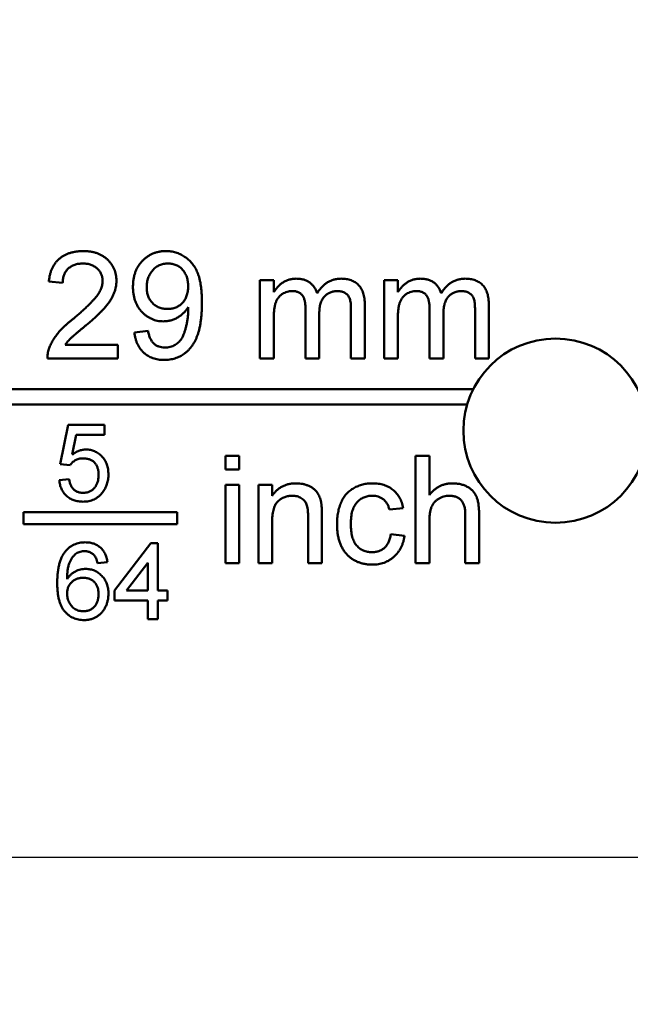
# Model space of a CAD drawing. Header units: millimetres. Extents: x 0 to 2100, y 0 to 1485.
# Tile 7 of 40: x 735 to 768, y 312 to 365. Entities that reach past the tile are written whole.
import ezdxf

# ---------------------------------------------------------------- set-up
doc = ezdxf.new("R2010")
doc.units = ezdxf.units.MM
doc.header["$LTSCALE"] = 5
doc.layers.add('Bemaßung (ISO)', color=7, linetype='Continuous', lineweight=25)
doc.layers.add('Sichtbar (ISO)', color=7, linetype='Continuous', lineweight=50)
doc.styles.add('Notiztext (DIN)', font='isocpeur.ttf')
doc.dimstyles.new('Standard (DIN)', dxfattribs={"dimscale": 5, "dimtxt": 3.5, "dimasz": 2.5, "dimexe": 3.175, "dimexo": 0.8, "dimgap": 0.8, "dimtad": 1, "dimrnd": 1e-08, "dimzin": 0, "dimtxsty": 'Notiztext (DIN)', "dimcen": 0.09, "dimdle": 10, "dimclrd": 256, "dimclre": 256, "dimclrt": 256, "dimadec": 0, "dimazin": 0, "dimtfac": 1, "dimtmove": 0, "dimatfit": 3, "dimfxl": 1, "dimtolj": 1, "dimtzin": 0, "dimlwd": -1, "dimlwe": -1, "dimarcsym": 0})

# ---------------------------------------------------------------- blocks, each defined once
blk = doc.blocks.new('*D22')
at = {"layer": 'Bemaßung (ISO)'}
for p, q in [((824.028, 498.153), (560.693, 498.153)), ((576.568, 485.653), (576.568, 332.32)), ((824.862, 319.82), (560.693, 319.82))]:
    blk.add_line(p, q, dxfattribs=at)
for points in [[(574.485, 485.653), (578.652, 485.653), (576.568, 498.153)], [(574.485, 332.32), (578.652, 332.32), (576.568, 319.82)]]:
    blk.add_solid(points, dxfattribs=at)
at = {"layer": 'Defpoints', "color": 0}
for p in [(828.028, 498.153), (576.568, 319.82), (828.862, 319.82)]:
    blk.add_point(p, dxfattribs=at)
at = {"layer": 'Bemaßung (ISO)', "insert": (551.568, 378.799), "char_height": 17.5, "attachment_point": 1, "rotation": 90, "style": 'Notiztext (DIN)'}
blk.add_mtext('\\A1;107,00', dxfattribs=at)
blk = doc.blocks.new('*D23')
at = {"layer": 'Bemaßung (ISO)'}
for p, q in [((638.028, 469.986), (638.028, 128.431)), ((853.028, 469.153), (853.028, 128.431)), ((650.528, 144.306), (840.528, 144.306))]:
    blk.add_line(p, q, dxfattribs=at)
for points in [[(650.528, 146.389), (650.528, 142.223), (638.028, 144.306)], [(840.528, 146.389), (840.528, 142.223), (853.028, 144.306)]]:
    blk.add_solid(points, dxfattribs=at)
at = {"layer": 'Defpoints', "color": 0}
for p in [(638.028, 473.986), (853.028, 473.153), (853.028, 144.306)]:
    blk.add_point(p, dxfattribs=at)
at = {"layer": 'Bemaßung (ISO)', "insert": (715.341, 169.306), "char_height": 17.5, "attachment_point": 1, "style": 'Notiztext (DIN)'}
blk.add_mtext('\\A1;129,00', dxfattribs=at)

msp = doc.modelspace()

# ---------------------------------------------------------------- linework, layer by layer
at = {"layer": 'Sichtbar (ISO)'}
for p, q in [((737.649, 351.016), (736.901, 351.091)), ((748.353, 351.166), (749.101, 351.166)), ((748.353, 346.903), (748.353, 351.166)), ((749.101, 351.166), (749.101, 350.501)), ((755.083, 351.166), (755.831, 351.166)), ((755.083, 346.903), (755.083, 351.166)), ((755.831, 351.166), (755.831, 350.501)), ((750.821, 346.903), (750.821, 349.622)), ((754.036, 349.815), (754.036, 346.903)), ((757.551, 346.903), (757.551, 349.622)), ((760.767, 349.815), (760.767, 346.903)), ((749.101, 349.074), (749.101, 346.903)), ((751.569, 349.335), (751.569, 346.903)), ((753.289, 346.903), (753.289, 349.539)), ((755.831, 349.074), (755.831, 346.903)), ((758.299, 349.335), (758.299, 346.903)), ((760.019, 346.903), (760.019, 349.539)), ((741.538, 348.324), (742.286, 348.399)), ((737.787, 347.651), (740.64, 347.651)), ((740.64, 347.651), (740.64, 346.903)), ((740.64, 346.903), (736.826, 346.903)), ((749.101, 346.903), (748.353, 346.903)), ((751.569, 346.903), (750.821, 346.903)), ((754.036, 346.903), (753.289, 346.903)), ((755.831, 346.903), (755.083, 346.903)), ((758.299, 346.903), (757.551, 346.903)), ((760.767, 346.903), (760.019, 346.903)), ((759.918, 345.236), (663.445, 345.236)), ((663.445, 344.403), (759.588, 344.403)), ((737.515, 341.162), (737.943, 343.299)), ((737.943, 343.299), (739.919, 343.299)), ((739.919, 343.299), (739.919, 342.765)), ((738.379, 342.765), (738.167, 341.686)), ((739.919, 342.765), (738.379, 342.765)), ((746.475, 341.624), (747.223, 341.624)), ((746.475, 340.876), (746.475, 341.624)), ((747.223, 341.624), (747.223, 340.876)), ((756.796, 341.624), (757.543, 341.624)), ((756.796, 335.791), (756.796, 341.624)), ((757.543, 341.624), (757.543, 339.494)), ((738.05, 341.109), (737.515, 341.162)), ((747.223, 340.876), (746.475, 340.876)), ((737.462, 340.308), (737.996, 340.361)), ((746.475, 340.054), (747.223, 340.054)), ((746.475, 335.791), (746.475, 340.054)), ((747.223, 340.054), (747.223, 335.791)), ((748.27, 340.054), (749.018, 340.054)), ((748.27, 335.791), (748.27, 340.054)), ((749.018, 340.054), (749.018, 339.459)), ((735.528, 338.571), (735.528, 337.904)), ((743.862, 338.571), (735.528, 338.571)), ((743.862, 337.904), (743.862, 338.571)), ((751.71, 338.399), (751.71, 335.791)), ((756.123, 338.782), (755.375, 338.708)), ((759.488, 335.791), (759.488, 338.44)), ((760.236, 338.478), (760.236, 335.791)), ((735.528, 337.904), (743.862, 337.904)), ((749.018, 338.076), (749.018, 335.791)), ((750.962, 335.791), (750.962, 338.336)), ((757.543, 338.078), (757.543, 335.791)), ((755.449, 337.361), (756.197, 337.287)), ((740.453, 334.308), (742.43, 336.872)), ((742.43, 336.872), (742.804, 336.872)), ((742.804, 336.872), (742.804, 334.308)), ((740.08, 335.857), (739.545, 335.804)), ((742.27, 335.809), (741.113, 334.308)), ((742.27, 334.308), (742.27, 335.809)), ((747.223, 335.791), (746.475, 335.791)), ((749.018, 335.791), (748.27, 335.791)), ((751.71, 335.791), (750.962, 335.791)), ((757.543, 335.791), (756.796, 335.791)), ((760.236, 335.791), (759.488, 335.791)), ((740.453, 333.774), (740.453, 334.308)), ((741.113, 334.308), (742.27, 334.308)), ((742.804, 334.308), (743.338, 334.308)), ((743.338, 334.308), (743.338, 333.774)), ((742.27, 333.774), (740.453, 333.774)), ((742.27, 332.759), (742.27, 333.774)), ((742.804, 333.774), (742.804, 332.759)), ((743.338, 333.774), (742.804, 333.774)), ((742.804, 332.759), (742.27, 332.759))]:
    msp.add_line(p, q, dxfattribs=at)
msp.add_circle((764.384, 342.99), 5, dxfattribs=at)
for points, knots in [([(736.901, 351.091), (736.909, 351.156), (736.924, 351.283), (736.961, 351.467), (737.013, 351.637), (737.075, 351.798), (737.153, 351.945), (737.241, 352.082), (737.345, 352.205), (737.46, 352.317), (737.588, 352.416), (737.726, 352.502), (737.875, 352.574), (738.034, 352.634), (738.204, 352.68), (738.383, 352.712), (738.574, 352.732), (738.704, 352.735), (738.771, 352.736)], [0, 0, 0, 0, 0.070675, 0.137493, 0.201473, 0.262869, 0.32255, 0.380737, 0.43822, 0.495487, 0.553484, 0.611346, 0.670644, 0.731587, 0.794183, 0.859445, 0.928208, 1, 1, 1, 1]), ([(738.771, 352.736), (738.838, 352.735), (738.97, 352.733), (739.161, 352.71), (739.342, 352.674), (739.512, 352.624), (739.672, 352.558), (739.82, 352.478), (739.958, 352.385), (740.083, 352.276), (740.196, 352.157), (740.295, 352.031), (740.378, 351.897), (740.448, 351.757), (740.501, 351.609), (740.537, 351.454), (740.562, 351.292), (740.565, 351.182), (740.566, 351.126)], [0, 0, 0, 0, 0.074712, 0.145539, 0.213339, 0.278615, 0.342094, 0.40389, 0.465063, 0.526577, 0.587328, 0.64638, 0.704345, 0.761672, 0.819418, 0.878039, 0.937796, 1, 1, 1, 1]), ([(741.463, 350.8), (741.465, 350.871), (741.468, 351.01), (741.491, 351.213), (741.53, 351.405), (741.587, 351.586), (741.658, 351.758), (741.747, 351.918), (741.851, 352.068), (741.97, 352.205), (742.101, 352.329), (742.241, 352.44), (742.39, 352.53), (742.547, 352.606), (742.711, 352.665), (742.884, 352.707), (743.065, 352.732), (743.188, 352.735), (743.251, 352.736)], [0, 0, 0, 0, 0.071979, 0.140804, 0.206995, 0.270744, 0.333277, 0.394655, 0.456267, 0.517908, 0.579409, 0.639096, 0.697997, 0.756327, 0.815078, 0.874889, 0.936313, 1, 1, 1, 1]), ([(743.251, 352.736), (743.296, 352.735), (743.387, 352.733), (743.522, 352.719), (743.654, 352.694), (743.783, 352.662), (743.908, 352.618), (744.031, 352.567), (744.15, 352.505), (744.266, 352.433), (744.379, 352.355), (744.482, 352.265), (744.581, 352.169), (744.673, 352.065), (744.755, 351.951), (744.833, 351.831), (744.903, 351.702), (744.967, 351.564), (745.023, 351.414), (745.071, 351.249), (745.111, 351.069), (745.145, 350.873), (745.17, 350.661), (745.189, 350.434), (745.201, 350.191), (745.202, 350.024), (745.202, 349.938)], [0, 0, 0, 0, 0.035445, 0.070454, 0.105253, 0.13962, 0.173899, 0.20809, 0.242894, 0.27836, 0.313979, 0.349414, 0.384957, 0.420788, 0.457184, 0.494223, 0.53216, 0.571176, 0.612283, 0.656452, 0.704269, 0.755887, 0.811093, 0.870031, 0.933081, 1, 1, 1, 1]), ([(738.754, 352.063), (738.714, 352.062), (738.634, 352.06), (738.518, 352.047), (738.408, 352.027), (738.304, 351.996), (738.207, 351.957), (738.116, 351.908), (738.03, 351.852), (737.952, 351.787), (737.881, 351.714), (737.819, 351.634), (737.768, 351.547), (737.725, 351.454), (737.691, 351.354), (737.666, 351.247), (737.653, 351.134), (737.65, 351.056), (737.649, 351.016)], [0, 0, 0, 0, 0.0706965, 0.1383582, 0.2033699, 0.2657002, 0.3272559, 0.3865123, 0.4458583, 0.5051731, 0.5637798, 0.6223431, 0.6808236, 0.7397952, 0.8008012, 0.8642395, 0.9306311, 1, 1, 1, 1]), ([(739.818, 351.119), (739.817, 351.152), (739.815, 351.216), (739.8, 351.31), (739.779, 351.401), (739.745, 351.486), (739.705, 351.569), (739.653, 351.647), (739.593, 351.722), (739.524, 351.791), (739.449, 351.856), (739.365, 351.91), (739.277, 351.959), (739.184, 351.998), (739.084, 352.026), (738.979, 352.047), (738.868, 352.06), (738.793, 352.062), (738.754, 352.063)], [0, 0, 0, 0, 0.061762, 0.121174, 0.179421, 0.236843, 0.294322, 0.353191, 0.412721, 0.474522, 0.537057, 0.599591, 0.662367, 0.725246, 0.790316, 0.857724, 0.927232, 1, 1, 1, 1]), ([(743.365, 352.063), (743.324, 352.062), (743.244, 352.059), (743.126, 352.044), (743.013, 352.014), (742.907, 351.974), (742.804, 351.924), (742.709, 351.859), (742.619, 351.786), (742.535, 351.701), (742.459, 351.607), (742.392, 351.507), (742.336, 351.399), (742.291, 351.284), (742.254, 351.163), (742.229, 351.035), (742.213, 350.9), (742.212, 350.807), (742.211, 350.76)], [0, 0, 0, 0, 0.0629478, 0.1240074, 0.1828326, 0.2410049, 0.2991187, 0.3574142, 0.4169905, 0.4783897, 0.5401151, 0.6018986, 0.6640381, 0.7271992, 0.7916111, 0.8581992, 0.9275026, 1, 1, 1, 1]), ([(744.454, 350.816), (744.454, 350.863), (744.452, 350.954), (744.438, 351.087), (744.415, 351.212), (744.382, 351.33), (744.338, 351.44), (744.287, 351.544), (744.225, 351.64), (744.155, 351.728), (744.077, 351.807), (743.993, 351.875), (743.903, 351.934), (743.806, 351.981), (743.705, 352.019), (743.597, 352.044), (743.483, 352.061), (743.405, 352.063), (743.365, 352.063)], [0, 0, 0, 0, 0.075226, 0.146422, 0.214623, 0.279686, 0.342978, 0.404621, 0.465794, 0.52597, 0.585781, 0.643221, 0.700742, 0.757905, 0.815984, 0.874641, 0.936044, 1, 1, 1, 1]), ([(749.101, 350.501), (749.133, 350.555), (749.198, 350.661), (749.319, 350.803), (749.453, 350.93), (749.601, 351.041), (749.764, 351.13), (749.939, 351.195), (750.125, 351.233), (750.253, 351.238), (750.318, 351.241)], [0, 0, 0, 0, 0.1266046, 0.2497905, 0.3725244, 0.4960148, 0.6198314, 0.7439657, 0.869195, 1, 1, 1, 1]), ([(750.318, 351.241), (750.389, 351.238), (750.526, 351.234), (750.721, 351.194), (750.896, 351.128), (751.051, 351.036), (751.184, 350.92), (751.298, 350.784), (751.389, 350.625), (751.43, 350.509), (751.452, 350.449)], [0, 0, 0, 0, 0.142825, 0.274789, 0.39801, 0.517438, 0.634604, 0.751949, 0.87301, 1, 1, 1, 1]), ([(751.452, 350.449), (751.493, 350.512), (751.573, 350.635), (751.714, 350.795), (751.861, 350.934), (752.019, 351.046), (752.187, 351.134), (752.365, 351.196), (752.552, 351.233), (752.679, 351.238), (752.744, 351.241)], [0, 0, 0, 0, 0.1423153, 0.2758894, 0.4024548, 0.5233629, 0.6412279, 0.7590241, 0.8775424, 1, 1, 1, 1]), ([(752.744, 351.241), (752.794, 351.239), (752.892, 351.237), (753.035, 351.22), (753.169, 351.194), (753.294, 351.155), (753.41, 351.106), (753.517, 351.047), (753.615, 350.975), (753.703, 350.892), (753.782, 350.798), (753.852, 350.693), (753.909, 350.574), (753.955, 350.445), (753.993, 350.304), (754.017, 350.151), (754.035, 349.987), (754.036, 349.873), (754.036, 349.815)], [0, 0, 0, 0, 0.068493, 0.133645, 0.195347, 0.254248, 0.311304, 0.366649, 0.421299, 0.475729, 0.531092, 0.588188, 0.64727, 0.709369, 0.775261, 0.845213, 0.920389, 1, 1, 1, 1]), ([(755.831, 350.501), (755.864, 350.555), (755.929, 350.661), (756.05, 350.803), (756.183, 350.93), (756.332, 351.041), (756.494, 351.13), (756.67, 351.195), (756.856, 351.233), (756.984, 351.238), (757.049, 351.241)], [0, 0, 0, 0, 0.126605, 0.249791, 0.372524, 0.496015, 0.619831, 0.743966, 0.869195, 1, 1, 1, 1]), ([(757.049, 351.241), (757.12, 351.238), (757.257, 351.234), (757.452, 351.194), (757.627, 351.128), (757.782, 351.036), (757.915, 350.92), (758.029, 350.784), (758.12, 350.625), (758.161, 350.509), (758.182, 350.449)], [0, 0, 0, 0, 0.142825, 0.274789, 0.39801, 0.517438, 0.634604, 0.751949, 0.87301, 1, 1, 1, 1]), ([(758.182, 350.449), (758.224, 350.512), (758.304, 350.635), (758.445, 350.795), (758.592, 350.934), (758.75, 351.046), (758.918, 351.134), (759.095, 351.196), (759.282, 351.233), (759.41, 351.238), (759.475, 351.241)], [0, 0, 0, 0, 0.142315, 0.275889, 0.402455, 0.523363, 0.641228, 0.759024, 0.877542, 1, 1, 1, 1]), ([(759.475, 351.241), (759.525, 351.239), (759.623, 351.237), (759.766, 351.22), (759.9, 351.194), (760.025, 351.155), (760.141, 351.106), (760.248, 351.047), (760.346, 350.975), (760.434, 350.892), (760.513, 350.798), (760.582, 350.693), (760.639, 350.574), (760.686, 350.445), (760.724, 350.304), (760.748, 350.151), (760.765, 349.987), (760.767, 349.873), (760.767, 349.815)], [0, 0, 0, 0, 0.0684927, 0.1336449, 0.1953466, 0.2542475, 0.3113035, 0.3666491, 0.4212986, 0.4757287, 0.5310921, 0.5881876, 0.6472698, 0.7093694, 0.7752605, 0.845213, 0.9203888, 1, 1, 1, 1]), ([(738.25, 349.085), (738.325, 349.148), (738.469, 349.269), (738.673, 349.45), (738.86, 349.618), (739.025, 349.775), (739.172, 349.921), (739.299, 350.056), (739.409, 350.178), (739.499, 350.292), (739.576, 350.4), (739.64, 350.505), (739.694, 350.61), (739.739, 350.713), (739.775, 350.816), (739.799, 350.918), (739.815, 351.019), (739.817, 351.086), (739.818, 351.119)], [0, 0, 0, 0, 0.11141, 0.214526, 0.309417, 0.396087, 0.474284, 0.544374, 0.60642, 0.660582, 0.709794, 0.756451, 0.800767, 0.843168, 0.884295, 0.923885, 0.962359, 1, 1, 1, 1]), ([(740.566, 351.126), (740.564, 351.068), (740.561, 350.953), (740.536, 350.78), (740.493, 350.609), (740.436, 350.438), (740.358, 350.266), (740.259, 350.091), (740.137, 349.912), (740.02, 349.759), (739.911, 349.632), (739.814, 349.527), (739.702, 349.415), (739.579, 349.293), (739.44, 349.165), (739.289, 349.027), (739.122, 348.882), (739.007, 348.784), (738.947, 348.733)], [0, 0, 0, 0, 0.057945, 0.116018, 0.174826, 0.234683, 0.296827, 0.364061, 0.436192, 0.51426, 0.556976, 0.604856, 0.657675, 0.715751, 0.77884, 0.847501, 0.921228, 1, 1, 1, 1]), ([(743.119, 348.922), (743.062, 348.924), (742.95, 348.927), (742.785, 348.952), (742.627, 348.991), (742.477, 349.05), (742.332, 349.122), (742.195, 349.211), (742.063, 349.317), (741.941, 349.437), (741.829, 349.571), (741.73, 349.716), (741.648, 349.872), (741.58, 350.037), (741.527, 350.214), (741.491, 350.4), (741.466, 350.597), (741.464, 350.731), (741.463, 350.8)], [0, 0, 0, 0, 0.0609681, 0.120017, 0.1776809, 0.2348495, 0.2923034, 0.3508477, 0.4101919, 0.4721325, 0.534617, 0.597089, 0.6594105, 0.7230045, 0.788326, 0.8559764, 0.9265458, 1, 1, 1, 1]), ([(742.211, 350.76), (742.212, 350.718), (742.213, 350.636), (742.229, 350.515), (742.251, 350.4), (742.287, 350.292), (742.329, 350.188), (742.384, 350.092), (742.446, 350.001), (742.518, 349.918), (742.598, 349.842), (742.686, 349.776), (742.779, 349.719), (742.88, 349.674), (742.988, 349.639), (743.101, 349.613), (743.222, 349.598), (743.305, 349.596), (743.347, 349.595)], [0, 0, 0, 0, 0.068888, 0.135062, 0.198816, 0.260302, 0.321151, 0.381081, 0.440665, 0.501229, 0.561653, 0.620805, 0.680273, 0.740463, 0.801539, 0.864938, 0.931112, 1, 1, 1, 1]), ([(743.347, 349.595), (743.386, 349.596), (743.464, 349.598), (743.577, 349.613), (743.685, 349.639), (743.788, 349.674), (743.885, 349.72), (743.977, 349.777), (744.064, 349.842), (744.144, 349.918), (744.218, 350.003), (744.281, 350.096), (744.335, 350.197), (744.378, 350.306), (744.412, 350.423), (744.436, 350.547), (744.452, 350.679), (744.454, 350.77), (744.454, 350.816)], [0, 0, 0, 0, 0.063563, 0.125106, 0.18459, 0.242461, 0.300129, 0.357723, 0.41608, 0.47569, 0.536327, 0.596502, 0.657833, 0.720774, 0.785645, 0.853598, 0.925126, 1, 1, 1, 1]), ([(750.103, 350.567), (750.055, 350.566), (749.961, 350.563), (749.823, 350.531), (749.69, 350.481), (749.565, 350.413), (749.449, 350.325), (749.351, 350.217), (749.27, 350.09), (749.217, 349.972), (749.183, 349.866), (749.161, 349.778), (749.143, 349.681), (749.128, 349.576), (749.114, 349.462), (749.107, 349.34), (749.1, 349.21), (749.101, 349.12), (749.101, 349.074)], [0, 0, 0, 0, 0.069874, 0.138371, 0.206732, 0.277065, 0.347592, 0.417982, 0.490746, 0.567227, 0.608073, 0.652844, 0.701153, 0.752556, 0.808916, 0.868487, 0.931988, 1, 1, 1, 1]), ([(750.821, 349.622), (750.82, 349.66), (750.82, 349.734), (750.811, 349.841), (750.799, 349.941), (750.78, 350.034), (750.757, 350.119), (750.728, 350.196), (750.694, 350.267), (750.654, 350.33), (750.609, 350.387), (750.556, 350.436), (750.497, 350.477), (750.431, 350.51), (750.358, 350.535), (750.279, 350.554), (750.194, 350.566), (750.134, 350.567), (750.103, 350.567)], [0, 0, 0, 0, 0.08411, 0.162426, 0.236822, 0.305987, 0.370108, 0.430668, 0.487851, 0.542607, 0.595677, 0.647283, 0.699654, 0.753379, 0.80983, 0.868938, 0.932163, 1, 1, 1, 1]), ([(752.564, 350.567), (752.529, 350.567), (752.46, 350.565), (752.359, 350.55), (752.262, 350.529), (752.171, 350.495), (752.084, 350.454), (752.001, 350.404), (751.923, 350.343), (751.849, 350.275), (751.782, 350.196), (751.724, 350.105), (751.677, 350.003), (751.637, 349.891), (751.606, 349.767), (751.584, 349.633), (751.571, 349.488), (751.569, 349.387), (751.569, 349.335)], [0, 0, 0, 0, 0.058561, 0.115006, 0.169721, 0.223592, 0.276804, 0.330761, 0.38498, 0.441087, 0.498268, 0.557596, 0.620115, 0.685704, 0.756808, 0.831935, 0.912856, 1, 1, 1, 1]), ([(753.289, 349.539), (753.288, 349.605), (753.286, 349.727), (753.276, 349.896), (753.254, 350.034), (753.225, 350.148), (753.183, 350.241), (753.13, 350.323), (753.06, 350.394), (752.979, 350.455), (752.887, 350.506), (752.787, 350.542), (752.678, 350.564), (752.603, 350.566), (752.564, 350.567)], [0, 0, 0, 0, 0.1364249, 0.252916, 0.3493712, 0.4270887, 0.4942803, 0.5612048, 0.6285513, 0.6994085, 0.7712879, 0.8443045, 0.9199582, 1, 1, 1, 1]), ([(756.834, 350.567), (756.786, 350.566), (756.692, 350.563), (756.554, 350.531), (756.421, 350.481), (756.296, 350.413), (756.18, 350.325), (756.082, 350.217), (756.001, 350.09), (755.948, 349.972), (755.914, 349.866), (755.892, 349.778), (755.873, 349.681), (755.859, 349.576), (755.845, 349.462), (755.838, 349.34), (755.831, 349.21), (755.831, 349.12), (755.831, 349.074)], [0, 0, 0, 0, 0.069874, 0.138371, 0.206732, 0.277065, 0.347592, 0.417982, 0.490746, 0.567227, 0.608073, 0.652844, 0.701153, 0.752556, 0.808916, 0.868487, 0.931988, 1, 1, 1, 1]), ([(757.551, 349.622), (757.551, 349.66), (757.551, 349.734), (757.542, 349.841), (757.53, 349.941), (757.511, 350.034), (757.488, 350.119), (757.458, 350.196), (757.425, 350.267), (757.385, 350.33), (757.339, 350.387), (757.287, 350.436), (757.228, 350.477), (757.162, 350.51), (757.089, 350.535), (757.01, 350.554), (756.924, 350.566), (756.865, 350.567), (756.834, 350.567)], [0, 0, 0, 0, 0.0841095, 0.1624256, 0.2368219, 0.3059866, 0.3701078, 0.4306679, 0.4878512, 0.5426073, 0.5956767, 0.6472831, 0.6996542, 0.7533786, 0.8098297, 0.8689377, 0.9321627, 1, 1, 1, 1]), ([(759.295, 350.567), (759.26, 350.567), (759.191, 350.565), (759.09, 350.55), (758.993, 350.529), (758.902, 350.495), (758.815, 350.454), (758.732, 350.404), (758.654, 350.343), (758.58, 350.275), (758.513, 350.196), (758.455, 350.105), (758.408, 350.003), (758.368, 349.891), (758.337, 349.767), (758.315, 349.633), (758.302, 349.488), (758.3, 349.387), (758.299, 349.335)], [0, 0, 0, 0, 0.058561, 0.115006, 0.169721, 0.223592, 0.276804, 0.330761, 0.38498, 0.441087, 0.498268, 0.557596, 0.620115, 0.685704, 0.756808, 0.831935, 0.912856, 1, 1, 1, 1]), ([(760.019, 349.539), (760.018, 349.605), (760.016, 349.727), (760.007, 349.896), (759.984, 350.034), (759.956, 350.148), (759.914, 350.241), (759.86, 350.323), (759.791, 350.394), (759.709, 350.455), (759.618, 350.506), (759.518, 350.542), (759.409, 350.564), (759.334, 350.566), (759.295, 350.567)], [0, 0, 0, 0, 0.1364249, 0.252916, 0.3493712, 0.4270887, 0.4942803, 0.5612048, 0.6285513, 0.6994085, 0.7712879, 0.8443045, 0.9199582, 1, 1, 1, 1]), ([(744.454, 349.684), (744.418, 349.629), (744.346, 349.52), (744.214, 349.373), (744.062, 349.243), (743.893, 349.13), (743.712, 349.038), (743.521, 348.971), (743.322, 348.929), (743.187, 348.924), (743.119, 348.922)], [0, 0, 0, 0, 0.1223551, 0.244513, 0.3683784, 0.4953526, 0.6226247, 0.7476205, 0.8723766, 1, 1, 1, 1]), ([(745.202, 349.938), (745.202, 349.848), (745.201, 349.672), (745.189, 349.416), (745.17, 349.174), (745.145, 348.946), (745.111, 348.732), (745.071, 348.532), (745.023, 348.346), (744.967, 348.174), (744.903, 348.014), (744.833, 347.864), (744.755, 347.724), (744.669, 347.593), (744.577, 347.473), (744.477, 347.362), (744.369, 347.262), (744.255, 347.17), (744.134, 347.09), (744.009, 347.019), (743.878, 346.961), (743.742, 346.913), (743.601, 346.874), (743.455, 346.847), (743.303, 346.832), (743.201, 346.829), (743.149, 346.828)], [0, 0, 0, 0, 0.064098, 0.124925, 0.18253, 0.236977, 0.288386, 0.336815, 0.382105, 0.425011, 0.465611, 0.504833, 0.542966, 0.579828, 0.615844, 0.651006, 0.685949, 0.720701, 0.755099, 0.789136, 0.823167, 0.857303, 0.891834, 0.927099, 0.963072, 1, 1, 1, 1]), ([(744.458, 349.541), (744.458, 349.561), (744.457, 349.609), (744.455, 349.656), (744.454, 349.684)], [0, 0, 0, 0, 0.417983, 1, 1, 1, 1]), ([(736.905, 347.422), (736.929, 347.49), (736.98, 347.629), (737.082, 347.83), (737.202, 348.03), (737.319, 348.192), (737.426, 348.322), (737.516, 348.423), (737.615, 348.527), (737.724, 348.634), (737.842, 348.743), (737.969, 348.856), (738.105, 348.97), (738.201, 349.046), (738.25, 349.085)], [0, 0, 0, 0, 0.100388, 0.204407, 0.310686, 0.422157, 0.480685, 0.543238, 0.6095, 0.679555, 0.753841, 0.831641, 0.913813, 1, 1, 1, 1]), ([(743.188, 347.501), (743.238, 347.503), (743.337, 347.507), (743.482, 347.534), (743.619, 347.579), (743.747, 347.642), (743.865, 347.72), (743.968, 347.812), (744.058, 347.914), (744.132, 348.032), (744.194, 348.167), (744.254, 348.321), (744.31, 348.496), (744.36, 348.689), (744.404, 348.895), (744.436, 349.108), (744.455, 349.323), (744.457, 349.469), (744.458, 349.541)], [0, 0, 0, 0, 0.056112, 0.110437, 0.163431, 0.216631, 0.269251, 0.320303, 0.370171, 0.420516, 0.474888, 0.535919, 0.60388, 0.679277, 0.75872, 0.83817, 0.918786, 1, 1, 1, 1]), ([(738.947, 348.733), (738.896, 348.691), (738.799, 348.612), (738.66, 348.497), (738.536, 348.392), (738.423, 348.299), (738.326, 348.215), (738.242, 348.143), (738.172, 348.08), (738.067, 347.984), (737.933, 347.847), (737.834, 347.715), (737.787, 347.651)], [0, 0, 0, 0, 0.1242, 0.23683, 0.339495, 0.431254, 0.511455, 0.581223, 0.640495, 0.688308, 0.850333, 1, 1, 1, 1]), ([(743.149, 346.828), (743.094, 346.829), (742.987, 346.831), (742.83, 346.85), (742.68, 346.88), (742.538, 346.924), (742.403, 346.978), (742.278, 347.047), (742.159, 347.127), (742.048, 347.219), (741.947, 347.323), (741.856, 347.436), (741.776, 347.559), (741.707, 347.693), (741.647, 347.836), (741.6, 347.99), (741.562, 348.153), (741.546, 348.266), (741.538, 348.324)], [0, 0, 0, 0, 0.067625, 0.132308, 0.194443, 0.25509, 0.314636, 0.372972, 0.431331, 0.490552, 0.549528, 0.609188, 0.669148, 0.730673, 0.794052, 0.859845, 0.928211, 1, 1, 1, 1]), ([(742.286, 348.399), (742.292, 348.36), (742.305, 348.286), (742.335, 348.181), (742.365, 348.082), (742.404, 347.993), (742.444, 347.911), (742.489, 347.837), (742.541, 347.771), (742.614, 347.695), (742.717, 347.615), (742.861, 347.55), (743.019, 347.507), (743.13, 347.503), (743.188, 347.501)], [0, 0, 0, 0, 0.0828764, 0.1602071, 0.2334594, 0.3019209, 0.3668957, 0.4284103, 0.4875368, 0.5439061, 0.653498, 0.7634384, 0.8776168, 1, 1, 1, 1]), ([(736.826, 346.903), (736.826, 346.947), (736.826, 347.036), (736.841, 347.167), (736.865, 347.297), (736.891, 347.38), (736.905, 347.422)], [0, 0, 0, 0, 0.252643, 0.50444, 0.750407, 1, 1, 1, 1]), ([(738.167, 341.686), (738.197, 341.708), (738.255, 341.751), (738.345, 341.808), (738.437, 341.856), (738.529, 341.895), (738.623, 341.926), (738.717, 341.947), (738.813, 341.962), (738.878, 341.963), (738.91, 341.964)], [0, 0, 0, 0, 0.136729, 0.268515, 0.395529, 0.52, 0.640496, 0.761236, 0.880107, 1, 1, 1, 1]), ([(738.91, 341.964), (738.952, 341.963), (739.035, 341.96), (739.157, 341.943), (739.274, 341.912), (739.386, 341.872), (739.493, 341.817), (739.594, 341.752), (739.69, 341.675), (739.781, 341.587), (739.863, 341.489), (739.936, 341.385), (739.996, 341.273), (740.047, 341.154), (740.085, 341.029), (740.114, 340.897), (740.129, 340.758), (740.132, 340.663), (740.133, 340.615)], [0, 0, 0, 0, 0.061997, 0.122088, 0.181375, 0.239508, 0.297836, 0.35688, 0.417282, 0.47964, 0.5425, 0.604962, 0.666991, 0.730216, 0.794173, 0.860458, 0.928578, 1, 1, 1, 1]), ([(738.762, 341.483), (738.721, 341.482), (738.641, 341.479), (738.527, 341.46), (738.423, 341.428), (738.33, 341.381), (738.247, 341.325), (738.172, 341.261), (738.105, 341.19), (738.068, 341.136), (738.05, 341.109)], [0, 0, 0, 0, 0.14786, 0.283561, 0.412369, 0.534236, 0.652692, 0.768663, 0.883652, 1, 1, 1, 1]), ([(739.599, 340.583), (739.598, 340.617), (739.597, 340.683), (739.587, 340.78), (739.57, 340.87), (739.548, 340.956), (739.518, 341.036), (739.482, 341.11), (739.438, 341.179), (739.389, 341.243), (739.333, 341.3), (739.27, 341.348), (739.201, 341.39), (739.125, 341.425), (739.043, 341.45), (738.955, 341.47), (738.861, 341.48), (738.796, 341.482), (738.762, 341.483)], [0, 0, 0, 0, 0.072866, 0.141887, 0.207453, 0.270438, 0.331641, 0.390108, 0.448069, 0.505503, 0.562488, 0.619084, 0.676416, 0.735452, 0.796241, 0.860406, 0.928305, 1, 1, 1, 1]), ([(738.76, 339.613), (738.792, 339.614), (738.854, 339.616), (738.944, 339.628), (739.029, 339.649), (739.109, 339.678), (739.185, 339.715), (739.253, 339.762), (739.319, 339.815), (739.376, 339.878), (739.429, 339.947), (739.474, 340.022), (739.513, 340.102), (739.545, 340.188), (739.568, 340.279), (739.586, 340.376), (739.597, 340.478), (739.598, 340.548), (739.599, 340.583)], [0, 0, 0, 0, 0.065801, 0.128677, 0.188676, 0.247598, 0.304849, 0.361786, 0.419523, 0.478682, 0.53877, 0.598799, 0.660184, 0.722952, 0.787993, 0.855404, 0.926153, 1, 1, 1, 1]), ([(740.133, 340.615), (740.132, 340.569), (740.13, 340.477), (740.115, 340.343), (740.09, 340.213), (740.056, 340.088), (740.01, 339.968), (739.955, 339.853), (739.891, 339.742), (739.84, 339.673), (739.814, 339.638)], [0, 0, 0, 0, 0.132462, 0.26165, 0.387547, 0.510782, 0.632675, 0.75466, 0.876523, 1, 1, 1, 1]), ([(738.757, 339.132), (738.712, 339.133), (738.624, 339.135), (738.496, 339.151), (738.373, 339.175), (738.258, 339.211), (738.148, 339.255), (738.045, 339.312), (737.947, 339.377), (737.857, 339.452), (737.775, 339.536), (737.702, 339.627), (737.638, 339.724), (737.584, 339.828), (737.538, 339.939), (737.504, 340.056), (737.476, 340.179), (737.467, 340.264), (737.462, 340.308)], [0, 0, 0, 0, 0.069298, 0.135561, 0.199671, 0.261716, 0.322662, 0.382907, 0.443032, 0.503501, 0.563724, 0.62398, 0.683629, 0.743848, 0.805192, 0.867649, 0.932778, 1, 1, 1, 1]), ([(737.996, 340.361), (738.001, 340.331), (738.012, 340.272), (738.031, 340.188), (738.057, 340.109), (738.085, 340.036), (738.119, 339.968), (738.156, 339.906), (738.2, 339.851), (738.245, 339.8), (738.296, 339.756), (738.351, 339.718), (738.409, 339.685), (738.472, 339.659), (738.539, 339.639), (738.609, 339.623), (738.683, 339.616), (738.734, 339.614), (738.76, 339.613)], [0, 0, 0, 0, 0.077361, 0.15048, 0.219977, 0.286681, 0.349678, 0.41068, 0.469427, 0.526756, 0.583142, 0.638824, 0.695263, 0.752696, 0.810849, 0.871356, 0.934436, 1, 1, 1, 1]), ([(749.018, 339.459), (749.056, 339.512), (749.132, 339.616), (749.264, 339.754), (749.409, 339.869), (749.565, 339.966), (749.736, 340.038), (749.918, 340.091), (750.113, 340.123), (750.247, 340.127), (750.316, 340.128)], [0, 0, 0, 0, 0.128951, 0.252973, 0.373396, 0.492638, 0.612688, 0.736276, 0.865056, 1, 1, 1, 1]), ([(750.316, 340.128), (750.376, 340.127), (750.495, 340.124), (750.669, 340.098), (750.836, 340.054), (750.993, 339.994), (751.137, 339.92), (751.265, 339.837), (751.371, 339.738), (751.459, 339.63), (751.531, 339.511), (751.59, 339.383), (751.639, 339.245), (751.66, 339.148), (751.672, 339.098)], [0, 0, 0, 0, 0.09645, 0.190682, 0.281885, 0.372981, 0.460286, 0.541495, 0.618093, 0.691476, 0.764762, 0.840053, 0.91821, 1, 1, 1, 1]), ([(752.533, 337.906), (752.533, 337.962), (752.535, 338.073), (752.546, 338.236), (752.563, 338.394), (752.588, 338.547), (752.618, 338.694), (752.659, 338.835), (752.704, 338.971), (752.756, 339.102), (752.816, 339.226), (752.883, 339.343), (752.959, 339.451), (753.041, 339.552), (753.131, 339.645), (753.228, 339.729), (753.333, 339.805), (753.481, 339.895), (753.676, 339.988), (753.924, 340.07), (754.182, 340.119), (754.357, 340.125), (754.446, 340.128)], [0, 0, 0, 0, 0.05069, 0.100064, 0.147868, 0.194213, 0.239564, 0.283798, 0.326868, 0.369348, 0.410747, 0.451432, 0.490875, 0.5299, 0.568726, 0.607396, 0.646183, 0.685355, 0.76375, 0.841544, 0.919958, 1, 1, 1, 1]), ([(754.446, 340.128), (754.501, 340.127), (754.611, 340.125), (754.771, 340.108), (754.923, 340.082), (755.067, 340.043), (755.204, 339.994), (755.333, 339.933), (755.454, 339.862), (755.567, 339.78), (755.671, 339.688), (755.764, 339.585), (755.849, 339.475), (755.923, 339.354), (755.99, 339.225), (756.044, 339.085), (756.091, 338.938), (756.112, 338.835), (756.123, 338.782)], [0, 0, 0, 0, 0.070794, 0.13893, 0.203761, 0.267247, 0.328285, 0.388484, 0.447711, 0.506494, 0.565373, 0.623849, 0.682432, 0.742429, 0.8035, 0.866802, 0.932061, 1, 1, 1, 1]), ([(757.543, 339.494), (757.585, 339.544), (757.666, 339.643), (757.803, 339.773), (757.948, 339.883), (758.102, 339.972), (758.263, 340.044), (758.433, 340.092), (758.611, 340.124), (758.732, 340.127), (758.794, 340.128)], [0, 0, 0, 0, 0.134397, 0.263908, 0.387737, 0.509356, 0.62946, 0.749915, 0.872958, 1, 1, 1, 1]), ([(758.794, 340.128), (758.869, 340.126), (759.014, 340.122), (759.224, 340.086), (759.42, 340.03), (759.599, 339.948), (759.758, 339.847), (759.895, 339.726), (760.008, 339.587), (760.079, 339.456), (760.126, 339.342), (760.154, 339.245), (760.18, 339.14), (760.201, 339.026), (760.216, 338.902), (760.228, 338.769), (760.235, 338.627), (760.235, 338.529), (760.236, 338.478)], [0, 0, 0, 0, 0.088973, 0.172509, 0.252607, 0.33047, 0.405183, 0.47632, 0.546425, 0.616231, 0.653183, 0.692855, 0.735731, 0.781387, 0.830809, 0.883768, 0.939832, 1, 1, 1, 1]), ([(739.814, 339.638), (739.781, 339.598), (739.717, 339.519), (739.606, 339.416), (739.486, 339.328), (739.357, 339.257), (739.22, 339.2), (739.073, 339.162), (738.917, 339.136), (738.811, 339.134), (738.757, 339.132)], [0, 0, 0, 0, 0.127893, 0.251579, 0.372793, 0.492778, 0.61359, 0.737809, 0.86618, 1, 1, 1, 1]), ([(750.108, 339.455), (750.071, 339.454), (749.999, 339.452), (749.893, 339.44), (749.792, 339.415), (749.693, 339.386), (749.599, 339.344), (749.508, 339.295), (749.422, 339.236), (749.338, 339.169), (749.26, 339.089), (749.195, 338.99), (749.141, 338.877), (749.095, 338.748), (749.061, 338.603), (749.035, 338.441), (749.02, 338.264), (749.019, 338.141), (749.018, 338.076)], [0, 0, 0, 0, 0.05474, 0.107494, 0.159432, 0.210592, 0.261398, 0.312429, 0.36439, 0.41773, 0.472461, 0.530716, 0.592905, 0.660261, 0.734487, 0.815792, 0.903972, 1, 1, 1, 1]), ([(750.962, 338.336), (750.962, 338.404), (750.96, 338.53), (750.946, 338.706), (750.921, 338.856), (750.885, 338.981), (750.836, 339.088), (750.77, 339.18), (750.69, 339.262), (750.593, 339.33), (750.486, 339.386), (750.368, 339.427), (750.241, 339.451), (750.153, 339.454), (750.108, 339.455)], [0, 0, 0, 0, 0.125547, 0.234154, 0.327129, 0.405411, 0.474787, 0.543633, 0.613514, 0.686384, 0.761237, 0.837662, 0.916892, 1, 1, 1, 1]), ([(754.45, 339.455), (754.408, 339.454), (754.325, 339.452), (754.204, 339.434), (754.088, 339.407), (753.979, 339.365), (753.875, 339.313), (753.778, 339.25), (753.687, 339.174), (753.603, 339.088), (753.526, 338.989), (753.459, 338.876), (753.405, 338.75), (753.359, 338.611), (753.323, 338.459), (753.298, 338.293), (753.283, 338.113), (753.281, 337.99), (753.281, 337.926)], [0, 0, 0, 0, 0.058407, 0.114122, 0.168129, 0.221319, 0.273983, 0.326987, 0.380581, 0.435847, 0.4927, 0.552462, 0.615019, 0.681542, 0.753079, 0.829996, 0.912188, 1, 1, 1, 1]), ([(755.375, 338.708), (755.357, 338.767), (755.324, 338.88), (755.248, 339.034), (755.153, 339.164), (755.039, 339.271), (754.91, 339.353), (754.769, 339.413), (754.613, 339.449), (754.506, 339.453), (754.45, 339.455)], [0, 0, 0, 0, 0.1427158, 0.2729535, 0.3965003, 0.5155114, 0.6326696, 0.7505933, 0.8712562, 1, 1, 1, 1]), ([(758.626, 339.455), (758.575, 339.453), (758.474, 339.449), (758.325, 339.417), (758.182, 339.366), (758.045, 339.295), (757.918, 339.207), (757.811, 339.102), (757.723, 338.982), (757.653, 338.847), (757.604, 338.69), (757.569, 338.509), (757.547, 338.302), (757.545, 338.155), (757.543, 338.078)], [0, 0, 0, 0, 0.076468, 0.15139, 0.228047, 0.305996, 0.383491, 0.458185, 0.531659, 0.606193, 0.687101, 0.778708, 0.883171, 1, 1, 1, 1]), ([(759.488, 338.44), (759.487, 338.483), (759.486, 338.566), (759.476, 338.685), (759.458, 338.796), (759.434, 338.897), (759.403, 338.991), (759.363, 339.074), (759.317, 339.148), (759.264, 339.214), (759.204, 339.271), (759.139, 339.322), (759.067, 339.362), (758.991, 339.397), (758.908, 339.423), (758.819, 339.441), (758.724, 339.454), (758.659, 339.455), (758.626, 339.455)], [0, 0, 0, 0, 0.084279, 0.162703, 0.235608, 0.304154, 0.368095, 0.428387, 0.485135, 0.540157, 0.594324, 0.647326, 0.701189, 0.755702, 0.812862, 0.872345, 0.934093, 1, 1, 1, 1]), ([(751.672, 339.098), (751.675, 339.08), (751.682, 339.04), (751.688, 338.976), (751.696, 338.903), (751.702, 338.82), (751.704, 338.728), (751.709, 338.627), (751.709, 338.516), (751.71, 338.439), (751.71, 338.399)], [0, 0, 0, 0, 0.0795145, 0.1701305, 0.275678, 0.3943858, 0.5262378, 0.6697567, 0.8282074, 1, 1, 1, 1]), ([(754.447, 335.716), (754.377, 335.718), (754.239, 335.722), (754.038, 335.747), (753.847, 335.792), (753.667, 335.854), (753.497, 335.934), (753.339, 336.033), (753.191, 336.148), (753.054, 336.281), (752.931, 336.431), (752.825, 336.597), (752.733, 336.778), (752.66, 336.974), (752.602, 337.186), (752.562, 337.412), (752.537, 337.654), (752.534, 337.821), (752.533, 337.906)], [0, 0, 0, 0, 0.06395, 0.125495, 0.184553, 0.242023, 0.298544, 0.354978, 0.411633, 0.469612, 0.528372, 0.587935, 0.649204, 0.712555, 0.778766, 0.848384, 0.922231, 1, 1, 1, 1]), ([(753.281, 337.926), (753.281, 337.861), (753.283, 337.735), (753.299, 337.554), (753.322, 337.387), (753.357, 337.233), (753.4, 337.092), (753.455, 336.966), (753.519, 336.852), (753.593, 336.753), (753.676, 336.667), (753.765, 336.594), (753.859, 336.53), (753.96, 336.478), (754.067, 336.438), (754.18, 336.411), (754.299, 336.392), (754.38, 336.39), (754.421, 336.389)], [0, 0, 0, 0, 0.089964, 0.173195, 0.251034, 0.323935, 0.391049, 0.454481, 0.514066, 0.570614, 0.625082, 0.678246, 0.730226, 0.782251, 0.834568, 0.88786, 0.94285, 1, 1, 1, 1]), ([(754.421, 336.389), (754.454, 336.39), (754.52, 336.391), (754.616, 336.403), (754.708, 336.421), (754.795, 336.447), (754.878, 336.481), (754.958, 336.522), (755.034, 336.57), (755.103, 336.627), (755.17, 336.69), (755.228, 336.763), (755.281, 336.843), (755.328, 336.931), (755.369, 337.027), (755.402, 337.131), (755.431, 337.243), (755.443, 337.321), (755.449, 337.361)], [0, 0, 0, 0, 0.063436, 0.125047, 0.185165, 0.242744, 0.299945, 0.356986, 0.413675, 0.470983, 0.529005, 0.58841, 0.649227, 0.712623, 0.77912, 0.848934, 0.922015, 1, 1, 1, 1]), ([(756.197, 337.287), (756.187, 337.227), (756.167, 337.109), (756.12, 336.939), (756.064, 336.779), (755.995, 336.629), (755.916, 336.489), (755.825, 336.36), (755.723, 336.24), (755.611, 336.131), (755.488, 336.034), (755.36, 335.947), (755.224, 335.876), (755.082, 335.817), (754.932, 335.772), (754.776, 335.739), (754.614, 335.721), (754.503, 335.718), (754.447, 335.716)], [0, 0, 0, 0, 0.070393, 0.138268, 0.204039, 0.267151, 0.3295, 0.390196, 0.450797, 0.511856, 0.572004, 0.631682, 0.690926, 0.750109, 0.810163, 0.871602, 0.93485, 1, 1, 1, 1]), ([(737.809, 336.452), (737.843, 336.49), (737.909, 336.565), (738.023, 336.661), (738.144, 336.744), (738.274, 336.81), (738.412, 336.862), (738.56, 336.9), (738.716, 336.921), (738.822, 336.924), (738.877, 336.926)], [0, 0, 0, 0, 0.125625, 0.247619, 0.368528, 0.488104, 0.609878, 0.735382, 0.864448, 1, 1, 1, 1]), ([(738.877, 336.926), (738.917, 336.925), (738.997, 336.924), (739.114, 336.91), (739.226, 336.887), (739.332, 336.857), (739.431, 336.816), (739.526, 336.768), (739.615, 336.71), (739.697, 336.643), (739.774, 336.569), (739.842, 336.487), (739.902, 336.399), (739.954, 336.304), (739.998, 336.202), (740.034, 336.093), (740.062, 335.978), (740.073, 335.898), (740.08, 335.857)], [0, 0, 0, 0, 0.068499, 0.134572, 0.198208, 0.259784, 0.319951, 0.379508, 0.438814, 0.498497, 0.558182, 0.617438, 0.677522, 0.737959, 0.80033, 0.86409, 0.930622, 1, 1, 1, 1]), ([(737.355, 334.71), (737.355, 334.759), (737.356, 334.855), (737.362, 334.997), (737.37, 335.135), (737.383, 335.267), (737.398, 335.394), (737.419, 335.515), (737.441, 335.632), (737.468, 335.743), (737.498, 335.85), (737.532, 335.951), (737.568, 336.048), (737.609, 336.139), (737.653, 336.225), (737.702, 336.306), (737.753, 336.382), (737.791, 336.429), (737.809, 336.452)], [0, 0, 0, 0, 0.080034, 0.157854, 0.232564, 0.304731, 0.374384, 0.441663, 0.506048, 0.568692, 0.628715, 0.687238, 0.743227, 0.797567, 0.850239, 0.901629, 0.951067, 1, 1, 1, 1]), ([(738.387, 336.321), (738.352, 336.293), (738.281, 336.233), (738.187, 336.124), (738.104, 335.996), (738.042, 335.878), (737.999, 335.771), (737.971, 335.68), (737.947, 335.579), (737.927, 335.468), (737.912, 335.348), (737.899, 335.219), (737.892, 335.08), (737.89, 334.984), (737.889, 334.934)], [0, 0, 0, 0, 0.088609, 0.181893, 0.280787, 0.38702, 0.444107, 0.506454, 0.574396, 0.647656, 0.726426, 0.811458, 0.90278, 1, 1, 1, 1]), ([(738.842, 336.445), (738.802, 336.444), (738.722, 336.441), (738.606, 336.416), (738.492, 336.379), (738.422, 336.341), (738.387, 336.321)], [0, 0, 0, 0, 0.252584, 0.499095, 0.747119, 1, 1, 1, 1]), ([(739.353, 336.231), (739.335, 336.248), (739.301, 336.282), (739.244, 336.325), (739.185, 336.362), (739.122, 336.392), (739.056, 336.416), (738.987, 336.433), (738.915, 336.443), (738.867, 336.444), (738.842, 336.445)], [0, 0, 0, 0, 0.128545, 0.252818, 0.375212, 0.497113, 0.618546, 0.742222, 0.869458, 1, 1, 1, 1]), ([(739.545, 335.804), (739.534, 335.85), (739.512, 335.936), (739.467, 336.054), (739.416, 336.153), (739.373, 336.206), (739.353, 336.231)], [0, 0, 0, 0, 0.299802, 0.564331, 0.796204, 1, 1, 1, 1]), ([(737.889, 334.934), (737.921, 334.978), (737.983, 335.065), (738.091, 335.178), (738.21, 335.274), (738.339, 335.351), (738.475, 335.41), (738.614, 335.452), (738.757, 335.479), (738.853, 335.482), (738.902, 335.483)], [0, 0, 0, 0, 0.13549, 0.265229, 0.390778, 0.51542, 0.638317, 0.759642, 0.878902, 1, 1, 1, 1]), ([(738.902, 335.483), (738.944, 335.482), (739.026, 335.48), (739.148, 335.462), (739.264, 335.432), (739.377, 335.392), (739.483, 335.337), (739.586, 335.273), (739.683, 335.195), (739.775, 335.107), (739.859, 335.01), (739.933, 334.905), (739.995, 334.793), (740.045, 334.674), (740.084, 334.548), (740.113, 334.415), (740.13, 334.275), (740.132, 334.18), (740.133, 334.131)], [0, 0, 0, 0, 0.0613471, 0.1212029, 0.179863, 0.2381521, 0.2962519, 0.3551903, 0.4156757, 0.478379, 0.5415239, 0.6039765, 0.6665133, 0.7294915, 0.7937096, 0.859736, 0.928449, 1, 1, 1, 1]), ([(738.816, 332.706), (738.763, 332.707), (738.66, 332.71), (738.509, 332.732), (738.365, 332.769), (738.229, 332.82), (738.1, 332.885), (737.979, 332.966), (737.865, 333.062), (737.759, 333.172), (737.663, 333.299), (737.58, 333.445), (737.51, 333.61), (737.453, 333.794), (737.409, 333.997), (737.378, 334.218), (737.359, 334.457), (737.356, 334.624), (737.355, 334.71)], [0, 0, 0, 0, 0.056157, 0.110133, 0.162537, 0.213912, 0.265146, 0.31651, 0.369179, 0.423123, 0.479276, 0.538691, 0.601978, 0.670125, 0.74365, 0.82281, 0.908261, 1, 1, 1, 1]), ([(738.754, 335.003), (738.725, 335.002), (738.666, 335.001), (738.581, 334.989), (738.499, 334.971), (738.42, 334.945), (738.344, 334.911), (738.272, 334.87), (738.204, 334.821), (738.14, 334.766), (738.081, 334.704), (738.029, 334.638), (737.987, 334.566), (737.95, 334.491), (737.923, 334.41), (737.904, 334.325), (737.892, 334.235), (737.89, 334.174), (737.889, 334.142)], [0, 0, 0, 0, 0.064812, 0.127718, 0.189086, 0.249562, 0.309738, 0.370215, 0.431085, 0.493911, 0.55657, 0.617553, 0.678119, 0.739063, 0.801665, 0.864956, 0.93089, 1, 1, 1, 1]), ([(739.599, 334.114), (739.598, 334.148), (739.597, 334.213), (739.586, 334.309), (739.569, 334.399), (739.543, 334.483), (739.512, 334.562), (739.472, 334.636), (739.427, 334.704), (739.373, 334.766), (739.314, 334.822), (739.249, 334.87), (739.179, 334.911), (739.104, 334.945), (739.024, 334.971), (738.938, 334.989), (738.848, 335.001), (738.786, 335.002), (738.754, 335.003)], [0, 0, 0, 0, 0.072229, 0.141252, 0.207439, 0.270245, 0.331238, 0.391254, 0.450152, 0.509008, 0.567734, 0.625726, 0.683708, 0.742407, 0.803094, 0.865865, 0.931379, 1, 1, 1, 1]), ([(737.889, 334.142), (737.891, 334.1), (737.894, 334.017), (737.916, 333.894), (737.953, 333.773), (738.004, 333.657), (738.066, 333.55), (738.14, 333.454), (738.225, 333.372), (738.318, 333.304), (738.422, 333.251), (738.533, 333.213), (738.651, 333.19), (738.733, 333.188), (738.775, 333.186)], [0, 0, 0, 0, 0.086177, 0.171222, 0.257573, 0.34515, 0.431508, 0.513644, 0.593539, 0.672806, 0.752058, 0.831493, 0.913823, 1, 1, 1, 1]), ([(738.775, 333.186), (738.805, 333.187), (738.863, 333.189), (738.948, 333.201), (739.029, 333.22), (739.106, 333.247), (739.179, 333.283), (739.247, 333.326), (739.311, 333.377), (739.371, 333.435), (739.424, 333.5), (739.471, 333.572), (739.512, 333.648), (739.543, 333.731), (739.568, 333.819), (739.586, 333.912), (739.597, 334.012), (739.598, 334.08), (739.599, 334.114)], [0, 0, 0, 0, 0.0639648, 0.1248536, 0.1843833, 0.2427484, 0.2999004, 0.3570586, 0.4157194, 0.475258, 0.535508, 0.5962914, 0.6577282, 0.7210515, 0.7862613, 0.8538343, 0.925318, 1, 1, 1, 1]), ([(740.133, 334.131), (740.131, 334.067), (740.127, 333.94), (740.094, 333.752), (740.041, 333.572), (739.977, 333.429), (739.919, 333.32), (739.87, 333.243), (739.817, 333.171), (739.761, 333.103), (739.699, 333.041), (739.635, 332.984), (739.566, 332.932), (739.493, 332.884), (739.417, 332.843), (739.339, 332.806), (739.258, 332.774), (739.175, 332.75), (739.089, 332.729), (739, 332.715), (738.909, 332.707), (738.847, 332.706), (738.816, 332.706)], [0, 0, 0, 0, 0.088899, 0.17544, 0.261633, 0.34801, 0.390819, 0.432814, 0.473776, 0.514166, 0.554107, 0.594121, 0.63362, 0.673585, 0.71348, 0.75336, 0.792891, 0.833007, 0.873643, 0.914893, 0.95695, 1, 1, 1, 1])]:
    msp.add_open_spline(points, degree=3, knots=knots, dxfattribs=at)

# ---------------------------------------------------------------- dimensions: what is measured, and where the dimension line sits
at = {"layer": 'Bemaßung (ISO)'}
for base, p1, p2, angle, picture, middle in [((576.568, 319.82), (828.028, 498.153), (828.862, 319.82), 90, '*D22', (576.568, 408.986)), ((853.028, 144.306), (638.028, 473.986), (853.028, 473.153), 180, '*D23', (745.528, 144.306))]:
    dim = msp.add_linear_dim(base=base, p1=p1, p2=p2, angle=angle, dimstyle='Standard (DIN)', override={"dimgap": 0.8, "dimdec": 2, "dimlfac": 0.6, "dimtol": 0, "dimlim": 0, "dimtp": 0, "dimtm": 0, "dimtdec": 2, "dimtofl": 0, "dimatfit": 1}, dxfattribs=at)
    dim.commit()
    dim.dimension.update_dxf_attribs({"geometry": picture, "text_midpoint": middle, "dimtype": 160})

doc.saveas('drawing.dxf')
